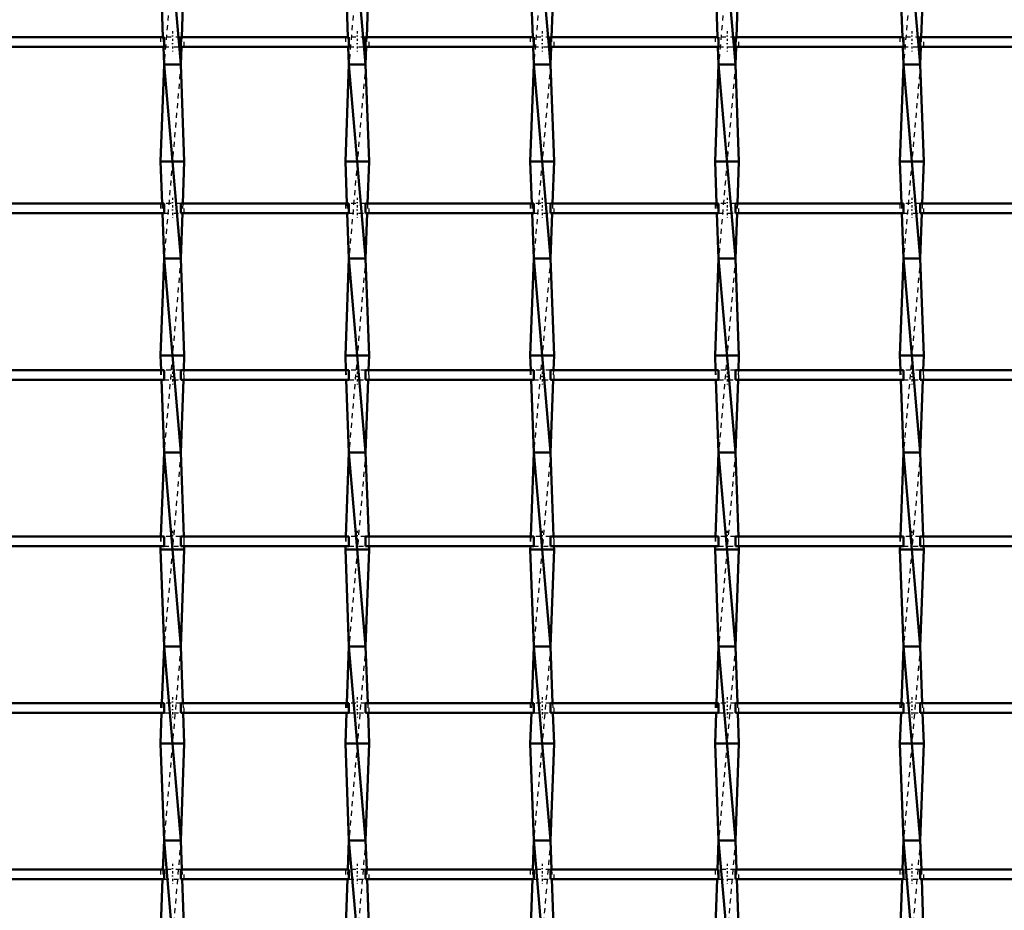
# Model space of a CAD drawing. Header units: millimetres. Extents: x -1015 to 657, y -500 to 954.
# Tile 5 of 29: x -393 to -191, y -316 to -133. Entities that reach past the tile are written whole.
import ezdxf

# ---------------------------------------------------------------- set-up
doc = ezdxf.new("R2010")
doc.units = ezdxf.units.MM
doc.linetypes.add('Center', pattern=[1.5, 0.45, -0.5, 0.05, -0.5])
doc.linetypes.add('Dashed', pattern=[2, 1, -1])
for name, color, linetype, lineweight in [('AM_0', 7, 'Continuous', 50), ('AM_7', 7, 'Center', 25), ('AM_9', 6, 'Dashed', 25)]:
    doc.layers.add(name, color=color, linetype=linetype, lineweight=lineweight)

# ---------------------------------------------------------------- blocks, each defined once
blk = doc.blocks.new('9_1dtxgxrcecm2sekvxt5zm76qg________0_in_LSSP23034382111200100035010_4')
at = {"layer": 'AM_0'}
for p, q in [((-363.68, -102), (-360.22, -142)), ((-364.4, -122), (-363.89, -136.32)), ((-359.5, -122), (-360.01, -136.32)), ((-363.81, -138.32), (-363.68, -142)), ((-360.09, -138.32), (-360.22, -142)), ((-363.68, -142), (-364.4, -162)), ((-363.68, -142), (-360.22, -182)), ((-360.22, -142), (-363.68, -142)), ((-360.22, -142), (-359.5, -162)), ((-359.5, -162), (-364.4, -162)), ((-364.4, -162), (-364.09, -170.65)), ((-359.5, -162), (-359.81, -170.65)), ((-364.02, -172.65), (-363.68, -182)), ((-359.88, -172.65), (-360.22, -182)), ((-363.68, -182), (-364.4, -202)), ((-360.22, -182), (-363.68, -182)), ((-363.68, -182), (-360.22, -222)), ((-360.22, -182), (-359.5, -202)), ((-359.5, -202), (-364.4, -202)), ((-364.4, -202), (-364.29, -204.98)), ((-359.5, -202), (-359.61, -204.98)), ((-364.22, -206.98), (-363.68, -222)), ((-359.68, -206.98), (-360.22, -222)), ((-363.68, -222), (-364.3, -239.31)), ((-363.68, -222), (-360.22, -262)), ((-360.22, -222), (-363.68, -222)), ((-360.22, -222), (-359.6, -239.31)), ((-364.38, -241.31), (-364.4, -242)), ((-359.52, -241.31), (-359.5, -242)), ((-364.4, -242), (-363.68, -262)), ((-359.5, -242), (-364.4, -242)), ((-359.5, -242), (-360.22, -262)), ((-363.68, -262), (-364.1, -273.64)), ((-360.22, -262), (-363.68, -262)), ((-363.68, -262), (-360.22, -302)), ((-360.22, -262), (-359.8, -273.64)), ((-364.17, -275.64), (-364.4, -282)), ((-359.73, -275.64), (-359.5, -282)), ((-359.5, -282), (-364.4, -282)), ((-364.4, -282), (-363.68, -302)), ((-359.5, -282), (-360.22, -302)), ((-363.68, -302), (-363.9, -307.97)), ((-360.22, -302), (-363.68, -302)), ((-363.68, -302), (-360.22, -342)), ((-360.22, -302), (-360, -307.97)), ((-363.97, -309.97), (-364.4, -322)), ((-359.93, -309.97), (-359.5, -322))]:
    blk.add_line(p, q, dxfattribs=at)
at = {"layer": 'AM_9'}
for p, q in [((-360.22, -102), (-363.68, -142)), ((-363.89, -136.32), (-363.81, -138.32)), ((-360.01, -136.32), (-360.09, -138.32)), ((-360.22, -142), (-363.68, -182)), ((-364.09, -170.65), (-364.02, -172.65)), ((-359.81, -170.65), (-359.88, -172.65)), ((-360.22, -182), (-363.68, -222)), ((-364.29, -204.98), (-364.22, -206.98)), ((-359.61, -204.98), (-359.68, -206.98)), ((-360.22, -222), (-363.68, -262)), ((-364.3, -239.31), (-364.38, -241.31)), ((-359.6, -239.31), (-359.52, -241.31)), ((-360.22, -262), (-363.68, -302)), ((-364.1, -273.64), (-364.17, -275.64)), ((-359.8, -273.64), (-359.73, -275.64)), ((-360.22, -302), (-363.68, -342)), ((-363.9, -307.97), (-363.97, -309.97)), ((-360, -307.97), (-359.93, -309.97))]:
    blk.add_line(p, q, dxfattribs=at)
blk = doc.blocks.new('10_enaftc6skjzk5pmqr5htnremq________0_in_LSSP23034382111200100035010_4')
at = {"layer": 'AM_0'}
for p, q in [((-325.58, -102), (-322.12, -142)), ((-326.3, -122), (-325.79, -136.32)), ((-321.4, -122), (-321.91, -136.32)), ((-325.71, -138.32), (-325.58, -142)), ((-321.99, -138.32), (-322.12, -142)), ((-325.58, -142), (-326.3, -162)), ((-325.58, -142), (-322.12, -182)), ((-322.12, -142), (-325.58, -142)), ((-322.12, -142), (-321.4, -162)), ((-321.4, -162), (-326.3, -162)), ((-326.3, -162), (-325.99, -170.65)), ((-321.4, -162), (-321.71, -170.65)), ((-325.92, -172.65), (-325.58, -182)), ((-321.78, -172.65), (-322.12, -182)), ((-325.58, -182), (-326.3, -202)), ((-325.58, -182), (-322.12, -222)), ((-322.12, -182), (-325.58, -182)), ((-322.12, -182), (-321.4, -202)), ((-326.3, -202), (-326.19, -204.98)), ((-321.4, -202), (-326.3, -202)), ((-321.4, -202), (-321.51, -204.98)), ((-326.12, -206.98), (-325.58, -222)), ((-321.58, -206.98), (-322.12, -222)), ((-325.58, -222), (-326.2, -239.31)), ((-325.58, -222), (-322.12, -262)), ((-322.12, -222), (-325.58, -222)), ((-322.12, -222), (-321.5, -239.31)), ((-326.28, -241.31), (-326.3, -242)), ((-321.42, -241.31), (-321.4, -242)), ((-326.3, -242), (-325.58, -262)), ((-321.4, -242), (-326.3, -242)), ((-321.4, -242), (-322.12, -262)), ((-325.58, -262), (-326, -273.64)), ((-322.12, -262), (-325.58, -262)), ((-325.58, -262), (-322.12, -302)), ((-322.12, -262), (-321.7, -273.64)), ((-326.07, -275.64), (-326.3, -282)), ((-321.63, -275.64), (-321.4, -282)), ((-326.3, -282), (-325.58, -302)), ((-321.4, -282), (-326.3, -282)), ((-321.4, -282), (-322.12, -302)), ((-325.58, -302), (-325.8, -307.97)), ((-322.12, -302), (-325.58, -302)), ((-325.58, -302), (-322.12, -342)), ((-322.12, -302), (-321.9, -307.97)), ((-325.87, -309.97), (-326.3, -322)), ((-321.83, -309.97), (-321.4, -322))]:
    blk.add_line(p, q, dxfattribs=at)
at = {"layer": 'AM_9'}
for p, q in [((-322.12, -102), (-325.58, -142)), ((-325.79, -136.32), (-325.71, -138.32)), ((-321.91, -136.32), (-321.99, -138.32)), ((-322.12, -142), (-325.58, -182)), ((-325.99, -170.65), (-325.92, -172.65)), ((-321.71, -170.65), (-321.78, -172.65)), ((-322.12, -182), (-325.58, -222)), ((-326.19, -204.98), (-326.12, -206.98)), ((-321.51, -204.98), (-321.58, -206.98)), ((-322.12, -222), (-325.58, -262)), ((-326.2, -239.31), (-326.28, -241.31)), ((-321.5, -239.31), (-321.42, -241.31)), ((-322.12, -262), (-325.58, -302)), ((-326, -273.64), (-326.07, -275.64)), ((-321.7, -273.64), (-321.63, -275.64)), ((-322.12, -302), (-325.58, -342)), ((-325.8, -307.97), (-325.87, -309.97)), ((-321.9, -307.97), (-321.83, -309.97))]:
    blk.add_line(p, q, dxfattribs=at)
blk = doc.blocks.new('11_9r05q80eah3ocpiowgy894jhm________0_in_LSSP23034382111200100035010_4')
at = {"layer": 'AM_0'}
for p, q in [((-287.48, -102), (-284.02, -142)), ((-288.2, -122), (-287.69, -136.32)), ((-283.3, -122), (-283.81, -136.32)), ((-287.61, -138.32), (-287.48, -142)), ((-283.89, -138.32), (-284.02, -142)), ((-287.48, -142), (-288.2, -162)), ((-287.48, -142), (-284.02, -182)), ((-284.02, -142), (-287.48, -142)), ((-284.02, -142), (-283.3, -162)), ((-283.3, -162), (-288.2, -162)), ((-288.2, -162), (-287.89, -170.65)), ((-283.3, -162), (-283.61, -170.65)), ((-287.82, -172.65), (-287.48, -182)), ((-283.68, -172.65), (-284.02, -182)), ((-287.48, -182), (-288.2, -202)), ((-287.48, -182), (-284.02, -222)), ((-284.02, -182), (-287.48, -182)), ((-284.02, -182), (-283.3, -202)), ((-288.2, -202), (-288.09, -204.98)), ((-283.3, -202), (-288.2, -202)), ((-283.3, -202), (-283.41, -204.98)), ((-288.02, -206.98), (-287.48, -222)), ((-283.48, -206.98), (-284.02, -222)), ((-287.48, -222), (-288.1, -239.31)), ((-287.48, -222), (-284.02, -262)), ((-284.02, -222), (-287.48, -222)), ((-284.02, -222), (-283.4, -239.31)), ((-288.18, -241.31), (-288.2, -242)), ((-283.32, -241.31), (-283.3, -242)), ((-283.3, -242), (-288.2, -242)), ((-288.2, -242), (-287.48, -262)), ((-283.3, -242), (-284.02, -262)), ((-287.48, -262), (-287.9, -273.64)), ((-287.48, -262), (-284.02, -302)), ((-284.02, -262), (-287.48, -262)), ((-284.02, -262), (-283.6, -273.64)), ((-287.97, -275.64), (-288.2, -282)), ((-283.53, -275.64), (-283.3, -282)), ((-283.3, -282), (-288.2, -282)), ((-288.2, -282), (-287.48, -302)), ((-283.3, -282), (-284.02, -302)), ((-287.48, -302), (-287.7, -307.97)), ((-284.02, -302), (-287.48, -302)), ((-287.48, -302), (-284.02, -342)), ((-284.02, -302), (-283.8, -307.97)), ((-287.77, -309.97), (-288.2, -322)), ((-283.73, -309.97), (-283.3, -322))]:
    blk.add_line(p, q, dxfattribs=at)
at = {"layer": 'AM_9'}
for p, q in [((-284.02, -102), (-287.48, -142)), ((-287.69, -136.32), (-287.61, -138.32)), ((-283.81, -136.32), (-283.89, -138.32)), ((-284.02, -142), (-287.48, -182)), ((-287.89, -170.65), (-287.82, -172.65)), ((-283.61, -170.65), (-283.68, -172.65)), ((-284.02, -182), (-287.48, -222)), ((-288.09, -204.98), (-288.02, -206.98)), ((-283.41, -204.98), (-283.48, -206.98)), ((-284.02, -222), (-287.48, -262)), ((-288.1, -239.31), (-288.18, -241.31)), ((-283.4, -239.31), (-283.32, -241.31)), ((-284.02, -262), (-287.48, -302)), ((-287.9, -273.64), (-287.97, -275.64)), ((-283.6, -273.64), (-283.53, -275.64)), ((-284.02, -302), (-287.48, -342)), ((-287.7, -307.97), (-287.77, -309.97)), ((-283.8, -307.97), (-283.73, -309.97))]:
    blk.add_line(p, q, dxfattribs=at)
blk = doc.blocks.new('12_hw4xsobmwpubuep6j9njqtwuf________0_in_LSSP23034382111200100035010_4')
at = {"layer": 'AM_0'}
for p, q in [((-249.38, -102), (-245.92, -142)), ((-250.1, -122), (-249.59, -136.32)), ((-245.2, -122), (-245.71, -136.32)), ((-249.51, -138.32), (-249.38, -142)), ((-245.79, -138.32), (-245.92, -142)), ((-249.38, -142), (-250.1, -162)), ((-249.38, -142), (-245.92, -182)), ((-245.92, -142), (-249.38, -142)), ((-245.92, -142), (-245.2, -162)), ((-245.2, -162), (-250.1, -162)), ((-250.1, -162), (-249.79, -170.65)), ((-245.2, -162), (-245.51, -170.65)), ((-249.72, -172.65), (-249.38, -182)), ((-245.58, -172.65), (-245.92, -182)), ((-249.38, -182), (-250.1, -202)), ((-245.92, -182), (-249.38, -182)), ((-249.38, -182), (-245.92, -222)), ((-245.92, -182), (-245.2, -202)), ((-245.2, -202), (-250.1, -202)), ((-250.1, -202), (-249.99, -204.98)), ((-245.2, -202), (-245.31, -204.98)), ((-249.92, -206.98), (-249.38, -222)), ((-245.38, -206.98), (-245.92, -222)), ((-249.38, -222), (-250, -239.31)), ((-249.38, -222), (-245.92, -262)), ((-245.92, -222), (-249.38, -222)), ((-245.92, -222), (-245.3, -239.31)), ((-250.08, -241.31), (-250.1, -242)), ((-245.22, -241.31), (-245.2, -242)), ((-245.2, -242), (-250.1, -242)), ((-250.1, -242), (-249.38, -262)), ((-245.2, -242), (-245.92, -262)), ((-249.38, -262), (-249.8, -273.64)), ((-245.92, -262), (-249.38, -262)), ((-249.38, -262), (-245.92, -302)), ((-245.92, -262), (-245.5, -273.64)), ((-249.87, -275.64), (-250.1, -282)), ((-245.43, -275.64), (-245.2, -282)), ((-245.2, -282), (-250.1, -282)), ((-250.1, -282), (-249.38, -302)), ((-245.2, -282), (-245.92, -302)), ((-249.38, -302), (-249.6, -307.97)), ((-249.38, -302), (-245.92, -342)), ((-245.92, -302), (-249.38, -302)), ((-245.92, -302), (-245.7, -307.97)), ((-249.67, -309.97), (-250.1, -322)), ((-245.63, -309.97), (-245.2, -322))]:
    blk.add_line(p, q, dxfattribs=at)
at = {"layer": 'AM_9'}
for p, q in [((-245.92, -102), (-249.38, -142)), ((-249.59, -136.32), (-249.51, -138.32)), ((-245.71, -136.32), (-245.79, -138.32)), ((-245.92, -142), (-249.38, -182)), ((-249.79, -170.65), (-249.72, -172.65)), ((-245.51, -170.65), (-245.58, -172.65)), ((-245.92, -182), (-249.38, -222)), ((-249.99, -204.98), (-249.92, -206.98)), ((-245.31, -204.98), (-245.38, -206.98)), ((-245.92, -222), (-249.38, -262)), ((-250, -239.31), (-250.08, -241.31)), ((-245.3, -239.31), (-245.22, -241.31)), ((-245.92, -262), (-249.38, -302)), ((-249.8, -273.64), (-249.87, -275.64)), ((-245.5, -273.64), (-245.43, -275.64)), ((-245.92, -302), (-249.38, -342)), ((-249.6, -307.97), (-249.67, -309.97)), ((-245.7, -307.97), (-245.63, -309.97))]:
    blk.add_line(p, q, dxfattribs=at)
blk = doc.blocks.new('13_degqc0vmkqrz8p42gkclhe0ut________0_in_LSSP23034382111200100035010_4')
at = {"layer": 'AM_0'}
for p, q in [((-211.28, -102), (-207.82, -142)), ((-212, -122), (-211.49, -136.32)), ((-207.1, -122), (-207.61, -136.32)), ((-211.41, -138.32), (-211.28, -142)), ((-207.69, -138.32), (-207.82, -142)), ((-211.28, -142), (-212, -162)), ((-211.28, -142), (-207.82, -182)), ((-207.82, -142), (-211.28, -142)), ((-207.82, -142), (-207.1, -162)), ((-207.1, -162), (-212, -162)), ((-212, -162), (-211.69, -170.65)), ((-207.1, -162), (-207.41, -170.65)), ((-211.62, -172.65), (-211.28, -182)), ((-207.48, -172.65), (-207.82, -182)), ((-211.28, -182), (-212, -202)), ((-211.28, -182), (-207.82, -222)), ((-207.82, -182), (-211.28, -182)), ((-207.82, -182), (-207.1, -202)), ((-212, -202), (-211.89, -204.98)), ((-207.1, -202), (-212, -202)), ((-207.1, -202), (-207.21, -204.98)), ((-211.82, -206.98), (-211.28, -222)), ((-207.28, -206.98), (-207.82, -222)), ((-211.28, -222), (-211.9, -239.31)), ((-211.28, -222), (-207.82, -262)), ((-207.82, -222), (-211.28, -222)), ((-207.82, -222), (-207.2, -239.31)), ((-211.98, -241.31), (-212, -242)), ((-207.12, -241.31), (-207.1, -242)), ((-212, -242), (-211.28, -262)), ((-207.1, -242), (-212, -242)), ((-207.1, -242), (-207.82, -262)), ((-211.28, -262), (-211.7, -273.64)), ((-207.82, -262), (-211.28, -262)), ((-211.28, -262), (-207.82, -302)), ((-207.82, -262), (-207.4, -273.64)), ((-211.77, -275.64), (-212, -282)), ((-207.33, -275.64), (-207.1, -282)), ((-212, -282), (-211.28, -302)), ((-207.1, -282), (-212, -282)), ((-207.1, -282), (-207.82, -302)), ((-211.28, -302), (-211.5, -307.97)), ((-207.82, -302), (-211.28, -302)), ((-211.28, -302), (-207.82, -342)), ((-207.82, -302), (-207.6, -307.97)), ((-211.57, -309.97), (-212, -322)), ((-207.53, -309.97), (-207.1, -322))]:
    blk.add_line(p, q, dxfattribs=at)
at = {"layer": 'AM_9'}
for p, q in [((-207.82, -102), (-211.28, -142)), ((-211.49, -136.32), (-211.41, -138.32)), ((-207.61, -136.32), (-207.69, -138.32)), ((-207.82, -142), (-211.28, -182)), ((-211.69, -170.65), (-211.62, -172.65)), ((-207.41, -170.65), (-207.48, -172.65)), ((-207.82, -182), (-211.28, -222)), ((-211.89, -204.98), (-211.82, -206.98)), ((-207.21, -204.98), (-207.28, -206.98)), ((-207.82, -222), (-211.28, -262)), ((-211.9, -239.31), (-211.98, -241.31)), ((-207.2, -239.31), (-207.12, -241.31)), ((-207.82, -262), (-211.28, -302)), ((-211.7, -273.64), (-211.77, -275.64)), ((-207.4, -273.64), (-207.33, -275.64)), ((-207.82, -302), (-211.28, -342)), ((-211.5, -307.97), (-211.57, -309.97)), ((-207.6, -307.97), (-207.53, -309.97))]:
    blk.add_line(p, q, dxfattribs=at)
blk = doc.blocks.new('41_pb4n7c1c2ah9k42tdenwc2g1c________0_in_LSSP23034382111200100035010_4')
at = {"layer": 'AM_0'}
for p, q in [((-363.68, -307.97), (-398.32, -307.97)), ((-363.68, -307.97), (-363.68, -309.97)), ((-325.58, -307.97), (-360.22, -307.97)), ((-360.22, -309.97), (-360.22, -307.97)), ((-325.58, -307.97), (-325.58, -309.97)), ((-287.48, -307.97), (-322.12, -307.97)), ((-322.12, -309.97), (-322.12, -307.97)), ((-287.48, -307.97), (-287.48, -309.97)), ((-249.38, -307.97), (-284.02, -307.97)), ((-284.02, -309.97), (-284.02, -307.97)), ((-249.38, -307.97), (-249.38, -309.97)), ((-211.28, -307.97), (-245.92, -307.97)), ((-245.92, -309.97), (-245.92, -307.97)), ((-211.28, -307.97), (-211.28, -309.97)), ((-173.18, -307.97), (-207.82, -307.97)), ((-207.82, -309.97), (-207.82, -307.97)), ((-363.68, -309.97), (-398.32, -309.97)), ((-325.58, -309.97), (-360.22, -309.97)), ((-287.48, -309.97), (-322.12, -309.97)), ((-249.38, -309.97), (-284.02, -309.97)), ((-211.28, -309.97), (-245.92, -309.97)), ((-173.18, -309.97), (-207.82, -309.97))]:
    blk.add_line(p, q, dxfattribs=at)
at = {"layer": 'AM_7'}
for p, q in [((-361.95, -306.77), (-361.95, -311.17)), ((-323.85, -306.77), (-323.85, -311.17)), ((-285.75, -306.77), (-285.75, -311.17)), ((-247.65, -306.77), (-247.65, -311.17)), ((-209.55, -306.77), (-209.55, -311.17))]:
    blk.add_line(p, q, dxfattribs=at)
at = {"layer": 'AM_9'}
for p, q in [((-364.4, -307.97), (-364.4, -309.97)), ((-360.22, -307.97), (-363.68, -307.97)), ((-359.5, -309.97), (-359.5, -307.97)), ((-326.3, -307.97), (-326.3, -309.97)), ((-322.12, -307.97), (-325.58, -307.97)), ((-321.4, -309.97), (-321.4, -307.97)), ((-288.2, -307.97), (-288.2, -309.97)), ((-284.02, -307.97), (-287.48, -307.97)), ((-283.3, -309.97), (-283.3, -307.97)), ((-250.1, -307.97), (-250.1, -309.97)), ((-245.92, -307.97), (-249.38, -307.97)), ((-245.2, -309.97), (-245.2, -307.97)), ((-212, -307.97), (-212, -309.97)), ((-207.82, -307.97), (-211.28, -307.97)), ((-207.1, -309.97), (-207.1, -307.97)), ((-363.68, -309.97), (-360.22, -309.97)), ((-325.58, -309.97), (-322.12, -309.97)), ((-287.48, -309.97), (-284.02, -309.97)), ((-249.38, -309.97), (-245.92, -309.97)), ((-211.28, -309.97), (-207.82, -309.97))]:
    blk.add_line(p, q, dxfattribs=at)
blk = doc.blocks.new('42_kikounid5xgnb7hx1kco824wt________0_in_LSSP23034382111200100035010_4')
at = {"layer": 'AM_0'}
for p, q in [((-363.68, -273.64), (-398.32, -273.64)), ((-363.68, -273.64), (-363.68, -275.64)), ((-325.58, -273.64), (-360.22, -273.64)), ((-360.22, -275.64), (-360.22, -273.64)), ((-325.58, -273.64), (-325.58, -275.64)), ((-287.48, -273.64), (-322.12, -273.64)), ((-322.12, -275.64), (-322.12, -273.64)), ((-287.48, -273.64), (-287.48, -275.64)), ((-249.38, -273.64), (-284.02, -273.64)), ((-284.02, -275.64), (-284.02, -273.64)), ((-249.38, -273.64), (-249.38, -275.64)), ((-211.28, -273.64), (-245.92, -273.64)), ((-245.92, -275.64), (-245.92, -273.64)), ((-211.28, -273.64), (-211.28, -275.64)), ((-173.18, -273.64), (-207.82, -273.64)), ((-207.82, -275.64), (-207.82, -273.64)), ((-363.68, -275.64), (-398.32, -275.64)), ((-325.58, -275.64), (-360.22, -275.64)), ((-287.48, -275.64), (-322.12, -275.64)), ((-249.38, -275.64), (-284.02, -275.64)), ((-211.28, -275.64), (-245.92, -275.64)), ((-173.18, -275.64), (-207.82, -275.64))]:
    blk.add_line(p, q, dxfattribs=at)
at = {"layer": 'AM_7'}
for p, q in [((-361.95, -272.44), (-361.95, -276.84)), ((-323.85, -272.44), (-323.85, -276.84)), ((-285.75, -272.44), (-285.75, -276.84)), ((-247.65, -272.44), (-247.65, -276.84)), ((-209.55, -272.44), (-209.55, -276.84))]:
    blk.add_line(p, q, dxfattribs=at)
at = {"layer": 'AM_9'}
for p, q in [((-364.4, -273.64), (-364.4, -275.64)), ((-360.22, -273.64), (-363.68, -273.64)), ((-359.5, -275.64), (-359.5, -273.64)), ((-326.3, -273.64), (-326.3, -275.64)), ((-322.12, -273.64), (-325.58, -273.64)), ((-321.4, -275.64), (-321.4, -273.64)), ((-288.2, -273.64), (-288.2, -275.64)), ((-284.02, -273.64), (-287.48, -273.64)), ((-283.3, -275.64), (-283.3, -273.64)), ((-250.1, -273.64), (-250.1, -275.64)), ((-245.92, -273.64), (-249.38, -273.64)), ((-245.2, -275.64), (-245.2, -273.64)), ((-212, -273.64), (-212, -275.64)), ((-207.82, -273.64), (-211.28, -273.64)), ((-207.1, -275.64), (-207.1, -273.64)), ((-363.68, -275.64), (-360.22, -275.64)), ((-325.58, -275.64), (-322.12, -275.64)), ((-287.48, -275.64), (-284.02, -275.64)), ((-249.38, -275.64), (-245.92, -275.64)), ((-211.28, -275.64), (-207.82, -275.64))]:
    blk.add_line(p, q, dxfattribs=at)
blk = doc.blocks.new('43_qg96rsv0js17f72gnu54d0byc________0_in_LSSP23034382111200100035010_4')
at = {"layer": 'AM_0'}
for p, q in [((-363.68, -239.31), (-398.32, -239.31)), ((-363.68, -239.31), (-363.68, -241.31)), ((-325.58, -239.31), (-360.22, -239.31)), ((-360.22, -241.31), (-360.22, -239.31)), ((-325.58, -239.31), (-325.58, -241.31)), ((-287.48, -239.31), (-322.12, -239.31)), ((-322.12, -241.31), (-322.12, -239.31)), ((-287.48, -239.31), (-287.48, -241.31)), ((-249.38, -239.31), (-284.02, -239.31)), ((-284.02, -241.31), (-284.02, -239.31)), ((-249.38, -239.31), (-249.38, -241.31)), ((-211.28, -239.31), (-245.92, -239.31)), ((-245.92, -241.31), (-245.92, -239.31)), ((-211.28, -239.31), (-211.28, -241.31)), ((-173.18, -239.31), (-207.82, -239.31)), ((-207.82, -241.31), (-207.82, -239.31)), ((-363.68, -241.31), (-398.32, -241.31)), ((-325.58, -241.31), (-360.22, -241.31)), ((-287.48, -241.31), (-322.12, -241.31)), ((-249.38, -241.31), (-284.02, -241.31)), ((-211.28, -241.31), (-245.92, -241.31)), ((-173.18, -241.31), (-207.82, -241.31))]:
    blk.add_line(p, q, dxfattribs=at)
at = {"layer": 'AM_7'}
for p, q in [((-361.95, -238.11), (-361.95, -242.51)), ((-323.85, -238.11), (-323.85, -242.51)), ((-285.75, -238.11), (-285.75, -242.51)), ((-247.65, -238.11), (-247.65, -242.51)), ((-209.55, -238.11), (-209.55, -242.51))]:
    blk.add_line(p, q, dxfattribs=at)
at = {"layer": 'AM_9'}
for p, q in [((-364.4, -239.31), (-364.4, -241.31)), ((-360.22, -239.31), (-363.68, -239.31)), ((-359.5, -241.31), (-359.5, -239.31)), ((-326.3, -239.31), (-326.3, -241.31)), ((-322.12, -239.31), (-325.58, -239.31)), ((-321.4, -241.31), (-321.4, -239.31)), ((-288.2, -239.31), (-288.2, -241.31)), ((-284.02, -239.31), (-287.48, -239.31)), ((-283.3, -241.31), (-283.3, -239.31)), ((-250.1, -239.31), (-250.1, -241.31)), ((-245.92, -239.31), (-249.38, -239.31)), ((-245.2, -241.31), (-245.2, -239.31)), ((-212, -239.31), (-212, -241.31)), ((-207.82, -239.31), (-211.28, -239.31)), ((-207.1, -241.31), (-207.1, -239.31)), ((-363.68, -241.31), (-360.22, -241.31)), ((-325.58, -241.31), (-322.12, -241.31)), ((-287.48, -241.31), (-284.02, -241.31)), ((-249.38, -241.31), (-245.92, -241.31)), ((-211.28, -241.31), (-207.82, -241.31))]:
    blk.add_line(p, q, dxfattribs=at)
blk = doc.blocks.new('44_b7rivat7632ljvhih0sx3cl7v________0_in_LSSP23034382111200100035010_4')
at = {"layer": 'AM_0'}
for p, q in [((-363.68, -204.98), (-398.32, -204.98)), ((-363.68, -206.98), (-398.32, -206.98)), ((-363.68, -204.98), (-363.68, -206.98)), ((-325.58, -204.98), (-360.22, -204.98)), ((-360.22, -206.98), (-360.22, -204.98)), ((-325.58, -206.98), (-360.22, -206.98)), ((-325.58, -204.98), (-325.58, -206.98)), ((-287.48, -204.98), (-322.12, -204.98)), ((-322.12, -206.98), (-322.12, -204.98)), ((-287.48, -206.98), (-322.12, -206.98)), ((-287.48, -204.98), (-287.48, -206.98)), ((-249.38, -204.98), (-284.02, -204.98)), ((-284.02, -206.98), (-284.02, -204.98)), ((-249.38, -206.98), (-284.02, -206.98)), ((-249.38, -204.98), (-249.38, -206.98)), ((-211.28, -204.98), (-245.92, -204.98)), ((-245.92, -206.98), (-245.92, -204.98)), ((-211.28, -206.98), (-245.92, -206.98)), ((-211.28, -204.98), (-211.28, -206.98)), ((-173.18, -204.98), (-207.82, -204.98)), ((-207.82, -206.98), (-207.82, -204.98)), ((-173.18, -206.98), (-207.82, -206.98))]:
    blk.add_line(p, q, dxfattribs=at)
at = {"layer": 'AM_7'}
for p, q in [((-361.95, -203.78), (-361.95, -208.18)), ((-323.85, -203.78), (-323.85, -208.18)), ((-285.75, -203.78), (-285.75, -208.18)), ((-247.65, -203.78), (-247.65, -208.18)), ((-209.55, -203.78), (-209.55, -208.18))]:
    blk.add_line(p, q, dxfattribs=at)
at = {"layer": 'AM_9'}
for p, q in [((-364.4, -204.98), (-364.4, -206.98)), ((-360.22, -204.98), (-363.68, -204.98)), ((-363.68, -206.98), (-360.22, -206.98)), ((-359.5, -206.98), (-359.5, -204.98)), ((-326.3, -204.98), (-326.3, -206.98)), ((-322.12, -204.98), (-325.58, -204.98)), ((-325.58, -206.98), (-322.12, -206.98)), ((-321.4, -206.98), (-321.4, -204.98)), ((-288.2, -204.98), (-288.2, -206.98)), ((-284.02, -204.98), (-287.48, -204.98)), ((-287.48, -206.98), (-284.02, -206.98)), ((-283.3, -206.98), (-283.3, -204.98)), ((-250.1, -204.98), (-250.1, -206.98)), ((-245.92, -204.98), (-249.38, -204.98)), ((-249.38, -206.98), (-245.92, -206.98)), ((-245.2, -206.98), (-245.2, -204.98)), ((-212, -204.98), (-212, -206.98)), ((-207.82, -204.98), (-211.28, -204.98)), ((-211.28, -206.98), (-207.82, -206.98)), ((-207.1, -206.98), (-207.1, -204.98))]:
    blk.add_line(p, q, dxfattribs=at)
blk = doc.blocks.new('45_ozbnre56ngexkubrb12nqc08d________0_in_LSSP23034382111200100035010_4')
at = {"layer": 'AM_0'}
for p, q in [((-363.68, -170.65), (-398.32, -170.65)), ((-363.68, -170.65), (-363.68, -172.65)), ((-325.58, -170.65), (-360.22, -170.65)), ((-360.22, -172.65), (-360.22, -170.65)), ((-325.58, -170.65), (-325.58, -172.65)), ((-287.48, -170.65), (-322.12, -170.65)), ((-322.12, -172.65), (-322.12, -170.65)), ((-287.48, -170.65), (-287.48, -172.65)), ((-249.38, -170.65), (-284.02, -170.65)), ((-284.02, -172.65), (-284.02, -170.65)), ((-249.38, -170.65), (-249.38, -172.65)), ((-211.28, -170.65), (-245.92, -170.65)), ((-245.92, -172.65), (-245.92, -170.65)), ((-211.28, -170.65), (-211.28, -172.65)), ((-173.18, -170.65), (-207.82, -170.65)), ((-207.82, -172.65), (-207.82, -170.65)), ((-363.68, -172.65), (-398.32, -172.65)), ((-325.58, -172.65), (-360.22, -172.65)), ((-287.48, -172.65), (-322.12, -172.65)), ((-249.38, -172.65), (-284.02, -172.65)), ((-211.28, -172.65), (-245.92, -172.65)), ((-173.18, -172.65), (-207.82, -172.65))]:
    blk.add_line(p, q, dxfattribs=at)
at = {"layer": 'AM_7'}
for p, q in [((-361.95, -169.45), (-361.95, -173.85)), ((-323.85, -169.45), (-323.85, -173.85)), ((-285.75, -169.45), (-285.75, -173.85)), ((-247.65, -169.45), (-247.65, -173.85)), ((-209.55, -169.45), (-209.55, -173.85))]:
    blk.add_line(p, q, dxfattribs=at)
at = {"layer": 'AM_9'}
for p, q in [((-364.4, -170.65), (-364.4, -172.65)), ((-360.22, -170.65), (-363.68, -170.65)), ((-359.5, -172.65), (-359.5, -170.65)), ((-326.3, -170.65), (-326.3, -172.65)), ((-322.12, -170.65), (-325.58, -170.65)), ((-321.4, -172.65), (-321.4, -170.65)), ((-288.2, -170.65), (-288.2, -172.65)), ((-284.02, -170.65), (-287.48, -170.65)), ((-283.3, -172.65), (-283.3, -170.65)), ((-250.1, -170.65), (-250.1, -172.65)), ((-245.92, -170.65), (-249.38, -170.65)), ((-245.2, -172.65), (-245.2, -170.65)), ((-212, -170.65), (-212, -172.65)), ((-207.82, -170.65), (-211.28, -170.65)), ((-207.1, -172.65), (-207.1, -170.65)), ((-363.68, -172.65), (-360.22, -172.65)), ((-325.58, -172.65), (-322.12, -172.65)), ((-287.48, -172.65), (-284.02, -172.65)), ((-249.38, -172.65), (-245.92, -172.65)), ((-211.28, -172.65), (-207.82, -172.65))]:
    blk.add_line(p, q, dxfattribs=at)
blk = doc.blocks.new('46_2vk3f6f1ummyzs5tisjuvuoal________0_in_LSSP23034382111200100035010_4')
at = {"layer": 'AM_0'}
for p, q in [((-363.68, -136.32), (-398.32, -136.32)), ((-363.68, -136.32), (-363.68, -138.32)), ((-325.58, -136.32), (-360.22, -136.32)), ((-360.22, -138.32), (-360.22, -136.32)), ((-325.58, -136.32), (-325.58, -138.32)), ((-287.48, -136.32), (-322.12, -136.32)), ((-322.12, -138.32), (-322.12, -136.32)), ((-287.48, -136.32), (-287.48, -138.32)), ((-249.38, -136.32), (-284.02, -136.32)), ((-284.02, -138.32), (-284.02, -136.32)), ((-249.38, -136.32), (-249.38, -138.32)), ((-211.28, -136.32), (-245.92, -136.32)), ((-245.92, -138.32), (-245.92, -136.32)), ((-211.28, -136.32), (-211.28, -138.32)), ((-173.18, -136.32), (-207.82, -136.32)), ((-207.82, -138.32), (-207.82, -136.32)), ((-363.68, -138.32), (-398.32, -138.32)), ((-325.58, -138.32), (-360.22, -138.32)), ((-287.48, -138.32), (-322.12, -138.32)), ((-249.38, -138.32), (-284.02, -138.32)), ((-211.28, -138.32), (-245.92, -138.32)), ((-173.18, -138.32), (-207.82, -138.32))]:
    blk.add_line(p, q, dxfattribs=at)
at = {"layer": 'AM_7'}
for p, q in [((-361.95, -135.12), (-361.95, -139.52)), ((-323.85, -135.12), (-323.85, -139.52)), ((-285.75, -135.12), (-285.75, -139.52)), ((-247.65, -135.12), (-247.65, -139.52)), ((-209.55, -135.12), (-209.55, -139.52))]:
    blk.add_line(p, q, dxfattribs=at)
at = {"layer": 'AM_9'}
for p, q in [((-364.4, -136.32), (-364.4, -138.32)), ((-360.22, -136.32), (-363.68, -136.32)), ((-359.5, -138.32), (-359.5, -136.32)), ((-326.3, -136.32), (-326.3, -138.32)), ((-322.12, -136.32), (-325.58, -136.32)), ((-321.4, -138.32), (-321.4, -136.32)), ((-288.2, -136.32), (-288.2, -138.32)), ((-284.02, -136.32), (-287.48, -136.32)), ((-283.3, -138.32), (-283.3, -136.32)), ((-250.1, -136.32), (-250.1, -138.32)), ((-245.92, -136.32), (-249.38, -136.32)), ((-245.2, -138.32), (-245.2, -136.32)), ((-212, -136.32), (-212, -138.32)), ((-207.82, -136.32), (-211.28, -136.32)), ((-207.1, -138.32), (-207.1, -136.32)), ((-363.68, -138.32), (-360.22, -138.32)), ((-325.58, -138.32), (-322.12, -138.32)), ((-287.48, -138.32), (-284.02, -138.32)), ((-249.38, -138.32), (-245.92, -138.32)), ((-211.28, -138.32), (-207.82, -138.32))]:
    blk.add_line(p, q, dxfattribs=at)

msp = doc.modelspace()

# ---------------------------------------------------------------- block references
for name in ['9_1dtxgxrcecm2sekvxt5zm76qg________0_in_LSSP23034382111200100035010_4', '10_enaftc6skjzk5pmqr5htnremq________0_in_LSSP23034382111200100035010_4', '11_9r05q80eah3ocpiowgy894jhm________0_in_LSSP23034382111200100035010_4', '12_hw4xsobmwpubuep6j9njqtwuf________0_in_LSSP23034382111200100035010_4', '13_degqc0vmkqrz8p42gkclhe0ut________0_in_LSSP23034382111200100035010_4', '46_2vk3f6f1ummyzs5tisjuvuoal________0_in_LSSP23034382111200100035010_4', '45_ozbnre56ngexkubrb12nqc08d________0_in_LSSP23034382111200100035010_4', '44_b7rivat7632ljvhih0sx3cl7v________0_in_LSSP23034382111200100035010_4', '43_qg96rsv0js17f72gnu54d0byc________0_in_LSSP23034382111200100035010_4', '42_kikounid5xgnb7hx1kco824wt________0_in_LSSP23034382111200100035010_4', '41_pb4n7c1c2ah9k42tdenwc2g1c________0_in_LSSP23034382111200100035010_4']:
    msp.add_blockref(name, (0, 0))

doc.saveas('drawing.dxf')
